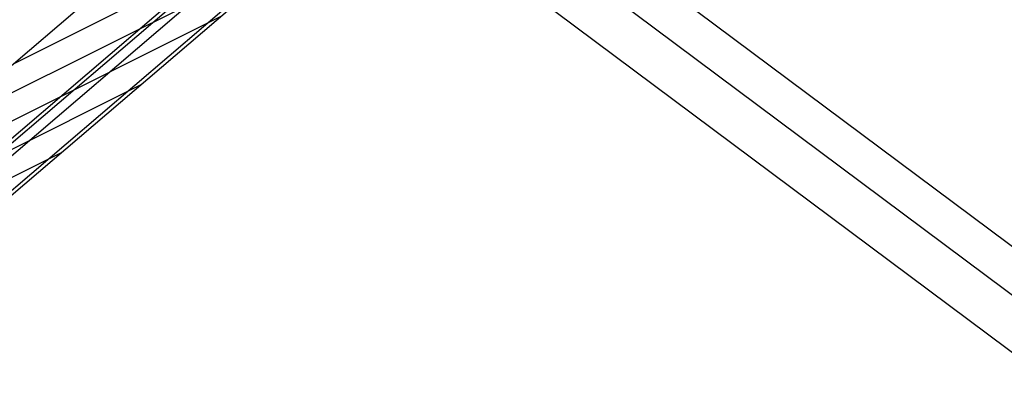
# Model space of a CAD drawing. Header units: millimetres. Extents: x 1838 to 190192, y -28 to 11710.
# Tile 13 of 80: x 45889 to 47847, y 4093 to 4815. Entities that reach past the tile are written whole.
import ezdxf

# ---------------------------------------------------------------- set-up
doc = ezdxf.new("R2010")
doc.units = ezdxf.units.MM

# ---------------------------------------------------------------- blocks, each defined once
blk = doc.blocks.new('Part-19095 - 18971')
at = {"color": 7}
for p, q in [((46540.3, 5183.1), (46671.4, 5156.9)), ((46522.4, 5153.8), (47942.2, 4093.4)), ((46671.4, 5156.9), (47973.8, 4184.1)), ((46848.3, 5121.5), (47924.7, 4317.5)), ((47973.8, 4184.1), (47981, 4195.9)), ((47942.2, 4093.4), (47973.8, 4184.1))]:
    blk.add_line(p, q, dxfattribs=at)
blk = doc.blocks.new('Part-19787 - 18971')
h = blk.add_hatch()
h.set_pattern_fill('', color=96, scale=50, style=0, pattern_type=0)
h.set_pattern_definition([(26.565, (46605.41, 5091.796), (-56.1266, 28.0633), [])])
h.paths.add_polyline_path([(45772.4, 4379.4), (46605.4, 5091.8), (46599.4, 5096.3), (46556.3, 5128.5), (46551.7, 5131.9), (46541.3, 5139.7), (46442.2, 5054.9), (46433.9, 5058.2), (46433.9, 5058.4), (46318.5, 5105), (45657, 4539.3), (45739.3, 4506), (45772.4, 4492.6), (45772.4, 4482.9), (45717.6, 4436.1), (45717.6, 4411.2), (45772.4, 4389.1)])
at = {"color": 96}
for p, q in [((46556.3, 5128.5), (45717.6, 4411.2)), ((45657, 4539.3), (46318.5, 5105)), ((46599.4, 5096.3), (45772.4, 4389.1)), ((46605.4, 5091.8), (45772.4, 4379.4)), ((46433.9, 5058.4), (45772.4, 4492.6)), ((46441.5, 5055.2), (45772.4, 4482.9)), ((45772.4, 4492.6), (45657, 4539.3)), ((45772.4, 4482.9), (45772.4, 4492.6)), ((45717.6, 4411.2), (45717.6, 4436.1)), ((45772.4, 4389.1), (45717.6, 4411.2)), ((45772.4, 4379.4), (45772.4, 4389.1))]:
    blk.add_line(p, q, dxfattribs=at)

msp = doc.modelspace()

# ---------------------------------------------------------------- block references
for name in ['Part-19095 - 18971', 'Part-19787 - 18971']:
    msp.add_blockref(name, (0, 0))

doc.saveas('drawing.dxf')
